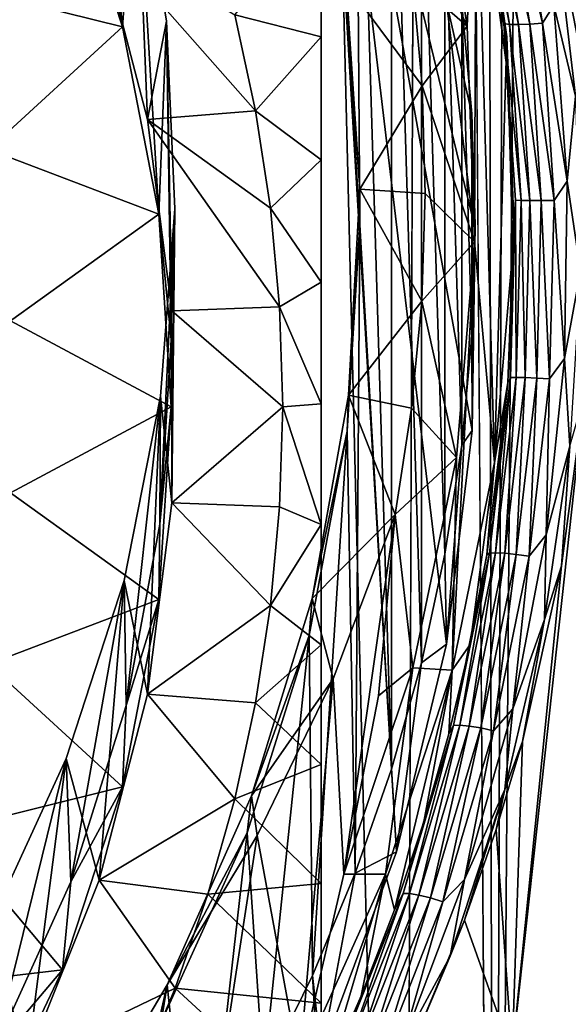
# Model space of a CAD drawing. Header units: metres. Extents: x -150 to 310, y -128 to 84.
# Tile 140 of 256: x 9.04 to 12.6, y -114.8 to -108.41. Entities that reach past the tile are written whole.
import ezdxf

# ---------------------------------------------------------------- set-up
doc = ezdxf.new("R2010")
doc.units = ezdxf.units.M
doc.layers.add('solid_26009703_SW0001', color=7, linetype='CONTINUOUS')

msp = doc.modelspace()

# ---------------------------------------------------------------- linework, layer by layer
at = {"layer": 'solid_26009703_SW0001'}
for points in [[(6.930787, -124.536209, 16.078339), (11.536177, -124.228737, 15.773892), (8.891487, -16.555485, 15.966087)], [(11.536177, -124.228737, 15.773892), (11.734013, -70.495155, 15.757394), (8.891487, -16.555485, 15.966087)], [(12.121939, -124.213478, 15.681359), (11.931825, -16.770004, 15.740615), (11.734013, -70.495155, 15.757394)], [(12.121939, -124.213478, 15.681359), (12.460302, -16.84701, 15.658169), (11.931825, -16.770004, 15.740615)], [(12.121939, -124.213478, 15.681359), (12.958789, -16.979885, 15.513978), (12.460302, -16.84701, 15.658169)], [(12.121939, -124.213478, 15.681359), (12.687868, -124.203407, 15.503138), (12.958789, -16.979885, 15.513978)], [(12.121939, -124.213478, 15.681359), (11.734013, -70.495155, 15.757394), (11.536177, -124.228737, 15.773892)], [(11.22054, -105.525398, -9.840409), (11.168049, -108.395683, -9.437017), (11.249475, -109.737617, -9.248421)], [(11.456324, -113.273857, -8.751435), (11.22054, -105.525398, -9.840409), (11.249475, -109.737617, -9.248421)], [(11.456324, -113.273857, -8.751435), (11.456323, -106.201378, -9.745407), (11.22054, -105.525398, -9.840409)], [(11, -115.126976, -13.136203), (11, -106.070992, -17.618486), (11, -105.628654, -14.471105)], [(11.979065, -109.681793, -13.901473), (11, -105.628654, -14.471105), (11.813814, -108.29332, -14.09661)], [(11.979065, -111.073837, -13.705834), (11, -105.628654, -14.471105), (11.979065, -109.681793, -13.901473)], [(11.813814, -112.462303, -13.510698), (11, -105.628654, -14.471105), (11.979065, -111.073837, -13.705834)], [(11.487624, -113.81176, -13.321044), (11, -105.628654, -14.471105), (11.813814, -112.462303, -13.510698)], [(11, -115.126976, -13.136203), (11, -105.628654, -14.471105), (11.487624, -113.81176, -13.321044)], [(12.714421, -108.773773, -9.862055), (12.584092, -107.744164, -9.993554), (12.698726, -105.8423, -9.902429)], [(9.71032, -108.453217, -18.012466), (9.320045, -107.264854, -18.17948), (9.459837, -106.043396, -7.344023)], [(9.71032, -108.453217, -18.012466), (9.459837, -106.043396, -7.344023), (9.79845, -107.213593, -7.344413)], [(11, -106.895905, -17.677893), (11, -106.070992, -17.618486), (11, -115.126976, -13.136203)], [(11.650536, -112.582642, -8.848578), (11.650536, -106.892593, -9.648263), (11.456323, -106.201378, -9.745407)], [(11.456324, -113.273857, -8.751435), (11.650536, -112.582642, -8.848578), (11.456323, -106.201378, -9.745407)], [(11, -107.711639, -17.707741), (11, -106.895905, -17.677893), (11, -115.126976, -13.136203)], [(11.803182, -111.87838, -8.947556), (11.803182, -107.596855, -9.549285), (11.650536, -106.892593, -9.648263)], [(11.650536, -112.582642, -8.848578), (11.803182, -111.87838, -8.947556), (11.650536, -106.892593, -9.648263)], [(11.487462, -107.447556, -7.929298), (11.731199, -107.057442, -8.312319), (11.947473, -108.448357, -8.116839)], [(11.947473, -108.448357, -8.116839), (11.731199, -107.057442, -8.312319), (12.004886, -107.144714, -8.300054)], [(11.995866, -109.847946, -7.920139), (11.947473, -108.448357, -8.116839), (12.004886, -107.144714, -8.300054)], [(11.995866, -109.847946, -7.920139), (12.004886, -107.144714, -8.300054), (12.125448, -111.281937, -7.718605)], [(12.004886, -107.144714, -8.300054), (12.204936, -108.518364, -8.106999), (12.125448, -111.281937, -7.718605)], [(12.202093, -108.700806, -9.64794), (12.204936, -108.518364, -8.106999), (12.004886, -107.144714, -8.300054)], [(12.071129, -107.706001, -9.779462), (12.202093, -108.700806, -9.64794), (12.004886, -107.144714, -8.300054)], [(9.79845, -107.213593, -7.344413), (9.557893, -107.84623, -18.097773), (9.871481, -109.054031, -17.928026)], [(9.944625, -109.669868, -17.841476), (9.71032, -108.453217, -18.012466), (9.79845, -107.213593, -7.344413)], [(9.995728, -108.41655, -7.343026), (9.79845, -107.213593, -7.344413), (9.871481, -109.054031, -17.928026)], [(9.944625, -109.669868, -17.841476), (9.79845, -107.213593, -7.344413), (9.995728, -108.41655, -7.343026)], [(9.71032, -108.453217, -18.012466), (8.559295, -108.167419, -18.052631), (9.320045, -107.264854, -18.17948)], [(12.186255, -108.431381, -9.762461), (12.071129, -107.706001, -9.779462), (12.004439, -107.307983, -9.940584)], [(12.004439, -107.307983, -9.940584), (12.041294, -107.315872, -10.019118), (12.222526, -108.436417, -9.8415)], [(12.186255, -108.431381, -9.762461), (12.004439, -107.307983, -9.940584), (12.222526, -108.436417, -9.8415)], [(12.171782, -107.310654, -10.131628), (12.254415, -107.297989, -10.156116), (12.436958, -108.427963, -9.977351)], [(12.436958, -108.427963, -9.977351), (12.254415, -107.297989, -10.156116), (12.510963, -108.311485, -9.988851)], [(12.041294, -107.315872, -10.019118), (12.098688, -107.316788, -10.084641), (12.279849, -108.437531, -9.907082)], [(12.222526, -108.436417, -9.8415), (12.041294, -107.315872, -10.019118), (12.279849, -108.437531, -9.907082)], [(12.098688, -107.316788, -10.084641), (12.171782, -107.310654, -10.131628), (12.353394, -108.434631, -9.953675)], [(12.279849, -108.437531, -9.907082), (12.098688, -107.316788, -10.084641), (12.353394, -108.434631, -9.953675)], [(12.353394, -108.434631, -9.953675), (12.171782, -107.310654, -10.131628), (12.436958, -108.427963, -9.977351)], [(11.592448, -108.13903, -7.832118), (11.487462, -107.447556, -7.929298), (11.947473, -108.448357, -8.116839)], [(11.912605, -111.168785, -9.047283), (11.912606, -108.306458, -9.449557), (11.803182, -107.596855, -9.549285)], [(11.803182, -111.87838, -8.947556), (11.912605, -111.168785, -9.047283), (11.803182, -107.596855, -9.549285)], [(10.437858, -108.374123, -18.023582), (11, -107.711639, -17.707741), (11, -108.517075, -17.70858)], [(11, -108.517075, -17.70858), (11, -107.711639, -17.707741), (11, -115.126976, -13.136203)], [(12.186255, -108.431381, -9.762461), (12.202093, -108.700806, -9.64794), (12.071129, -107.706001, -9.779462)], [(12.518934, -107.782211, -10.036634), (12.584092, -107.744164, -9.993554), (12.714421, -108.773773, -9.862055)], [(12.518934, -107.782211, -10.036634), (12.651862, -108.903755, -9.901805), (12.510963, -108.311485, -9.988851)], [(12.518934, -107.782211, -10.036634), (12.714421, -108.773773, -9.862055), (12.651862, -108.903755, -9.901805)], [(9.557893, -107.84623, -18.097773), (10.437858, -108.374123, -18.023582), (10.573108, -108.998032, -17.935896)], [(9.871481, -109.054031, -17.928026), (9.557893, -107.84623, -18.097773), (10.573108, -108.998032, -17.935896)], [(11.160658, -108.16938, -8.257029), (11.592448, -108.13903, -7.832118), (11.655028, -108.835503, -7.734235)], [(11.655028, -108.835503, -7.734235), (11.592448, -108.13903, -7.832118), (11.947473, -108.448357, -8.116839)], [(9.71032, -108.453217, -18.012466), (8.840143, -109.249092, -17.900614), (8.559295, -108.167419, -18.052631)], [(11.249817, -109.507027, -8.069035), (11.160658, -108.16938, -8.257029), (11.655028, -108.835503, -7.734235)], [(11.168049, -108.395683, -9.437017), (11.160658, -108.16938, -8.257029), (11.249817, -109.507027, -8.069035)], [(11.813814, -108.29332, -14.09661), (11.912606, -108.306458, -9.449557), (11.977777, -109.018478, -9.349489)], [(11.979065, -109.681793, -13.901473), (11.813814, -108.29332, -14.09661), (11.977777, -109.018478, -9.349489)], [(11.912605, -111.168785, -9.047283), (11.977777, -110.456757, -9.147352), (11.912606, -108.306458, -9.449557)], [(11.977777, -110.456757, -9.147352), (11.977777, -109.018478, -9.349489), (11.912606, -108.306458, -9.449557)], [(12.436958, -108.427963, -9.977351), (12.510963, -108.311485, -9.988851), (12.596971, -109.454979, -9.896935)], [(12.651862, -108.903755, -9.901805), (12.596971, -109.454979, -9.896935), (12.510963, -108.311485, -9.988851)], [(10.573108, -108.998032, -17.935896), (10.437858, -108.374123, -18.023582), (11, -108.517075, -17.70858)], [(11.249475, -109.737617, -9.248421), (11.168049, -108.395683, -9.437017), (11.249817, -109.507027, -8.069035)], [(9.944625, -109.669868, -17.841476), (8.840143, -109.249092, -17.900614), (9.71032, -108.453217, -18.012466)], [(9.995728, -108.41655, -7.343026), (9.871481, -109.054031, -17.928026), (10.029885, -110.297348, -17.75329)], [(9.944625, -109.669868, -17.841476), (9.995728, -108.41655, -7.343026), (10.025, -110.485672, -14.571112)], [(10.048661, -109.635475, -7.342975), (9.995728, -108.41655, -7.343026), (10.029885, -110.297348, -17.75329)], [(10.025, -110.485672, -14.571112), (9.995728, -108.41655, -7.343026), (10.048661, -109.635475, -7.342975)], [(11.655028, -108.835503, -7.734235), (11.947473, -108.448357, -8.116839), (11.995866, -109.847946, -7.920139)], [(12.260521, -109.578217, -9.682308), (12.202093, -108.700806, -9.64794), (12.186255, -108.431381, -9.762461)], [(12.186255, -108.431381, -9.762461), (12.222526, -108.436417, -9.8415), (12.29708, -109.579819, -9.761357)], [(12.260521, -109.578217, -9.682308), (12.186255, -108.431381, -9.762461), (12.29708, -109.579819, -9.761357)], [(12.222526, -108.436417, -9.8415), (12.279849, -108.437531, -9.907082), (12.354809, -109.580681, -9.826585)], [(12.29708, -109.579819, -9.761357), (12.222526, -108.436417, -9.8415), (12.354809, -109.580681, -9.826585)], [(12.279849, -108.437531, -9.907082), (12.353394, -108.434631, -9.953675), (12.42884, -109.580727, -9.872492)], [(12.354809, -109.580681, -9.826585), (12.279849, -108.437531, -9.907082), (12.42884, -109.580727, -9.872492)], [(12.353394, -108.434631, -9.953675), (12.436958, -108.427963, -9.977351), (12.512933, -109.579948, -9.895206)], [(12.42884, -109.580727, -9.872492), (12.353394, -108.434631, -9.953675), (12.512933, -109.579948, -9.895206)], [(12.512933, -109.579948, -9.895206), (12.436958, -108.427963, -9.977351), (12.596971, -109.454979, -9.896935)], [(10.573108, -108.998032, -17.935896), (11, -108.517075, -17.70858), (11, -109.315552, -17.678762)], [(11, -109.315552, -17.678762), (11, -108.517075, -17.70858), (11, -115.126976, -13.136203)], [(12.204936, -108.518364, -8.106999), (12.244505, -109.900208, -7.912794), (12.125448, -111.281937, -7.718605)], [(12.202093, -108.700806, -9.64794), (12.249831, -109.721207, -9.594291), (12.204936, -108.518364, -8.106999)], [(12.249831, -109.721207, -9.594291), (12.244505, -109.900208, -7.912794), (12.204936, -108.518364, -8.106999)], [(12.260521, -109.578217, -9.682308), (12.249831, -109.721207, -9.594291), (12.202093, -108.700806, -9.64794)], [(11.249817, -109.507027, -8.069035), (11.655028, -108.835503, -7.734235), (11.674977, -109.534424, -7.636008)], [(11.674977, -109.534424, -7.636008), (11.655028, -108.835503, -7.734235), (11.995866, -109.847946, -7.920139)], [(12.651862, -108.903755, -9.901805), (12.683293, -110.039917, -9.859507), (12.596971, -109.454979, -9.896935)], [(9.871481, -109.054031, -17.928026), (10.573108, -108.998032, -17.935896), (10.67016, -109.630264, -17.847042)], [(10.67016, -109.630264, -17.847042), (10.573108, -108.998032, -17.935896), (11, -109.315552, -17.678762)], [(11.977777, -110.456757, -9.147352), (11.999479, -109.737617, -9.248421), (11.977777, -109.018478, -9.349489)], [(11.979065, -109.681793, -13.901473), (11.977777, -109.018478, -9.349489), (11.999479, -109.737617, -9.248421)], [(9.871481, -109.054031, -17.928026), (10.67016, -109.630264, -17.847042), (10.729124, -110.271111, -17.756977)], [(10.029885, -110.297348, -17.75329), (9.871481, -109.054031, -17.928026), (10.729124, -110.271111, -17.756977)], [(9.944625, -109.669868, -17.841476), (8.98199, -110.362488, -17.744135), (8.840143, -109.249092, -17.900614)], [(10.67016, -109.630264, -17.847042), (11, -109.315552, -17.678762), (11, -110.110397, -17.616642)], [(11, -110.110397, -17.616642), (11, -109.315552, -17.678762), (11, -115.126976, -13.136203)], [(12.512933, -109.579948, -9.895206), (12.596971, -109.454979, -9.896935), (12.578966, -110.606476, -9.900761)], [(12.683293, -110.039917, -9.859507), (12.578966, -110.606476, -9.900761), (12.596971, -109.454979, -9.896935)], [(11.176095, -110.845482, -7.880928), (11.249817, -109.507027, -8.069035), (11.652225, -110.233246, -7.537795)], [(11.249475, -109.737617, -9.248421), (11.249817, -109.507027, -8.069035), (11.176095, -110.845482, -7.880928)], [(11.249817, -109.507027, -8.069035), (11.674977, -109.534424, -7.636008), (11.652225, -110.233246, -7.537795)], [(11.652225, -110.233246, -7.537795), (11.674977, -109.534424, -7.636008), (11.995866, -109.847946, -7.920139)], [(12.2279, -110.73037, -9.701422), (12.249831, -109.721207, -9.594291), (12.260521, -109.578217, -9.682308)], [(12.2279, -110.73037, -9.701422), (12.260521, -109.578217, -9.682308), (12.265654, -110.729095, -9.779913)], [(12.260521, -109.578217, -9.682308), (12.29708, -109.579819, -9.761357), (12.265654, -110.729095, -9.779913)], [(12.265654, -110.729095, -9.779913), (12.29708, -109.579819, -9.761357), (12.324291, -110.730133, -9.844322)], [(12.29708, -109.579819, -9.761357), (12.354809, -109.580681, -9.826585), (12.324291, -110.730133, -9.844322)], [(12.324291, -110.730133, -9.844322), (12.354809, -109.580681, -9.826585), (12.398868, -110.733398, -9.889218)], [(12.354809, -109.580681, -9.826585), (12.42884, -109.580727, -9.872492), (12.398868, -110.733398, -9.889218)], [(12.398868, -110.733398, -9.889218), (12.42884, -109.580727, -9.872492), (12.483096, -110.738609, -9.910817)], [(12.42884, -109.580727, -9.872492), (12.512933, -109.579948, -9.895206), (12.483096, -110.738609, -9.910817)], [(12.483096, -110.738609, -9.910817), (12.512933, -109.579948, -9.895206), (12.578966, -110.606476, -9.900761)], [(9.944625, -109.669868, -17.841476), (10.025, -110.920586, -17.665699), (8.98199, -110.362488, -17.744135)], [(9.944625, -109.669868, -17.841476), (10.025, -110.485672, -14.571112), (10.025, -110.920586, -17.665699)], [(9.951906, -111.682297, -14.402938), (10.048661, -109.635475, -7.342975), (9.956382, -110.851723, -7.342157)], [(10.025, -110.485672, -14.571112), (10.048661, -109.635475, -7.342975), (9.951906, -111.682297, -14.402938)], [(9.956382, -110.851723, -7.342157), (10.048661, -109.635475, -7.342975), (10.029885, -111.543816, -17.578112)], [(10.048661, -109.635475, -7.342975), (10.029885, -110.297348, -17.75329), (10.029885, -111.543816, -17.578112)], [(10.729124, -110.271111, -17.756977), (10.67016, -109.630264, -17.847042), (11, -110.110397, -17.616642)], [(11.168049, -111.079559, -9.059824), (11.249475, -109.737617, -9.248421), (11.176095, -110.845482, -7.880928)], [(11.220541, -113.949829, -8.656432), (11.249475, -109.737617, -9.248421), (11.168049, -111.079559, -9.059824)], [(11.220541, -113.949829, -8.656432), (11.456324, -113.273857, -8.751435), (11.249475, -109.737617, -9.248421)], [(11.979065, -111.073837, -13.705834), (11.999479, -109.737617, -9.248421), (11.977777, -110.456757, -9.147352)], [(11.979065, -111.073837, -13.705834), (11.979065, -109.681793, -13.901473), (11.999479, -109.737617, -9.248421)], [(12.249831, -109.721207, -9.594291), (12.211823, -110.765556, -9.618979), (12.244505, -109.900208, -7.912794)], [(12.2279, -110.73037, -9.701422), (12.211823, -110.765556, -9.618979), (12.249831, -109.721207, -9.594291)], [(11.652225, -110.233246, -7.537795), (11.995866, -109.847946, -7.920139), (11.877576, -111.249321, -7.723188)], [(11.995866, -109.847946, -7.920139), (12.125448, -111.281937, -7.718605), (11.849481, -112.63105, -7.528999)], [(11.877576, -111.249321, -7.723188), (11.995866, -109.847946, -7.920139), (11.849481, -112.63105, -7.528999)], [(12.211823, -110.765556, -9.618979), (12.125448, -111.281937, -7.718605), (12.244505, -109.900208, -7.912794)], [(12.683293, -110.039917, -9.859507), (12.614913, -111.176353, -9.905682), (12.578966, -110.606476, -9.900761)], [(10.729124, -110.271111, -17.756977), (11, -110.110397, -17.616642), (11, -110.900497, -17.522766)], [(11, -110.110397, -17.616642), (11, -115.126976, -13.136203), (11, -110.900497, -17.522766)], [(11.176095, -110.845482, -7.880928), (11.652225, -110.233246, -7.537795), (11.586861, -110.929405, -7.439956)], [(11.586861, -110.929405, -7.439956), (11.652225, -110.233246, -7.537795), (11.877576, -111.249321, -7.723188)], [(10.029885, -110.297348, -17.75329), (10.729124, -110.271111, -17.756977), (10.75, -110.920586, -17.665699)], [(10.029885, -111.543816, -17.578112), (10.029885, -110.297348, -17.75329), (10.75, -110.920586, -17.665699)], [(10.729124, -110.271111, -17.756977), (11, -110.900497, -17.522766), (10.75, -110.920586, -17.665699)], [(10.025, -110.920586, -17.665699), (8.98199, -111.478691, -17.587263), (8.98199, -110.362488, -17.744135)], [(10.025, -110.920586, -17.665699), (10.025, -110.485672, -14.571112), (9.951906, -111.682297, -14.402938)], [(11.979065, -111.073837, -13.705834), (11.977777, -110.456757, -9.147352), (11.912605, -111.168785, -9.047283)], [(12.483096, -110.738609, -9.910817), (12.578966, -110.606476, -9.900761), (12.459798, -111.752251, -9.989402)], [(12.614913, -111.176353, -9.905682), (12.459798, -111.752251, -9.989402), (12.578966, -110.606476, -9.900761)], [(12.09237, -111.871597, -9.806322), (12.211823, -110.765556, -9.618979), (12.2279, -110.73037, -9.701422)], [(12.09237, -111.871597, -9.806322), (12.2279, -110.73037, -9.701422), (12.131893, -111.868958, -9.883906)], [(12.131893, -111.868958, -9.883906), (12.265654, -110.729095, -9.779913), (12.191679, -111.871361, -9.947217)], [(12.2279, -110.73037, -9.701422), (12.265654, -110.729095, -9.779913), (12.131893, -111.868958, -9.883906)], [(12.265654, -110.729095, -9.779913), (12.324291, -110.730133, -9.844322), (12.191679, -111.871361, -9.947217)], [(12.191679, -111.871361, -9.947217), (12.324291, -110.730133, -9.844322), (12.266685, -111.878616, -9.990916)], [(12.324291, -110.730133, -9.844322), (12.398868, -110.733398, -9.889218), (12.266685, -111.878616, -9.990916)], [(12.266685, -111.878616, -9.990916), (12.398868, -110.733398, -9.889218), (12.350589, -111.890114, -10.011319)], [(12.398868, -110.733398, -9.889218), (12.483096, -110.738609, -9.910817), (12.350589, -111.890114, -10.011319)], [(12.350589, -111.890114, -10.011319), (12.483096, -110.738609, -9.910817), (12.459798, -111.752251, -9.989402)], [(12.211823, -110.765556, -9.618979), (12.075994, -111.882072, -9.724061), (12.125448, -111.281937, -7.718605)], [(12.09237, -111.871597, -9.806322), (12.075994, -111.882072, -9.724061), (12.211823, -110.765556, -9.618979)], [(9.720325, -112.047798, -7.342165), (9.956382, -110.851723, -7.342157), (9.871483, -112.78714, -17.403374)], [(9.733692, -112.861465, -14.237216), (9.956382, -110.851723, -7.342157), (9.720325, -112.047798, -7.342165)], [(9.951906, -111.682297, -14.402938), (9.956382, -110.851723, -7.342157), (9.733692, -112.861465, -14.237216)], [(9.956382, -110.851723, -7.342157), (10.029885, -111.543816, -17.578112), (9.871483, -112.78714, -17.403374)], [(10.940619, -112.165291, -7.69544), (11.176095, -110.845482, -7.880928), (11.479125, -111.620361, -7.342849)], [(11.168049, -111.079559, -9.059824), (11.176095, -110.845482, -7.880928), (10.940619, -112.165291, -7.69544)], [(11.176095, -110.845482, -7.880928), (11.586861, -110.929405, -7.439956), (11.479125, -111.620361, -7.342849)], [(12.707843, -110.854538, -9.839879), (12.874732, -115.124756, -9.609809), (12.239875, -115.125687, -10.1058)], [(12.559953, -111.952621, -9.948239), (12.707843, -110.854538, -9.839879), (12.239875, -115.125687, -10.1058)], [(12.614913, -111.176353, -9.905682), (12.707843, -110.854538, -9.839879), (12.559953, -111.952621, -9.948239)], [(9.944625, -112.17131, -17.489922), (8.98199, -111.478691, -17.587263), (10.025, -110.920586, -17.665699)], [(9.944625, -112.17131, -17.489922), (10.025, -110.920586, -17.665699), (9.951906, -111.682297, -14.402938)], [(10.029885, -111.543816, -17.578112), (10.75, -110.920586, -17.665699), (10.729124, -111.570068, -17.574421)], [(10.729124, -111.570068, -17.574421), (10.75, -110.920586, -17.665699), (11, -111.685875, -17.395224)], [(10.75, -110.920586, -17.665699), (11, -110.900497, -17.522766), (11, -111.685875, -17.395224)], [(11, -110.900497, -17.522766), (11, -115.126976, -13.136203), (11, -111.685875, -17.395224)], [(11.586861, -110.929405, -7.439956), (11.877576, -111.249321, -7.723188), (11.479125, -111.620361, -7.342849)], [(10.922435, -112.404724, -8.873583), (11.168049, -111.079559, -9.059824), (10.940619, -112.165291, -7.69544)], [(10.942246, -114.614601, -8.563005), (11.168049, -111.079559, -9.059824), (10.922435, -112.404724, -8.873583)], [(10.942246, -114.614601, -8.563005), (11.220541, -113.949829, -8.656432), (11.168049, -111.079559, -9.059824)], [(11.813814, -112.462303, -13.510698), (11.979065, -111.073837, -13.705834), (11.912605, -111.168785, -9.047283)], [(11.813814, -112.462303, -13.510698), (11.912605, -111.168785, -9.047283), (11.803182, -111.87838, -8.947556)], [(12.614913, -111.176353, -9.905682), (12.559953, -111.952621, -9.948239), (12.450226, -112.301125, -10.024621)], [(12.614913, -111.176353, -9.905682), (12.450226, -112.301125, -10.024621), (12.459798, -111.752251, -9.989402)], [(11.479125, -111.620361, -7.342849), (11.877576, -111.249321, -7.723188), (11.594935, -112.616043, -7.531109)], [(11.594935, -112.616043, -7.531109), (11.877576, -111.249321, -7.723188), (11.849481, -112.63105, -7.528999)], [(11.966209, -112.463509, -9.807784), (11.849481, -112.63105, -7.528999), (12.125448, -111.281937, -7.718605)], [(12.075994, -111.882072, -9.724061), (11.966209, -112.463509, -9.807784), (12.125448, -111.281937, -7.718605)], [(9.944625, -112.17131, -17.489922), (8.840143, -112.592087, -17.430786), (8.98199, -111.478691, -17.587263)], [(9.871483, -112.78714, -17.403374), (10.029885, -111.543816, -17.578112), (10.67016, -112.210922, -17.484356)], [(10.029885, -111.543816, -17.578112), (10.729124, -111.570068, -17.574421), (10.67016, -112.210922, -17.484356)], [(10.67016, -112.210922, -17.484356), (10.729124, -111.570068, -17.574421), (11, -111.685875, -17.395224)], [(10.940619, -112.165291, -7.69544), (11.479125, -111.620361, -7.342849), (11.077764, -112.686134, -7.342849)], [(11.077764, -112.686134, -7.342849), (11.479125, -111.620361, -7.342849), (11.147536, -113.955582, -7.342849)], [(11.371046, -112.796898, -7.342849), (11.147536, -113.955582, -7.342849), (11.479125, -111.620361, -7.342849)], [(11.371046, -112.796898, -7.342849), (11.479125, -111.620361, -7.342849), (11.594935, -112.616043, -7.531109)], [(9.944625, -112.17131, -17.489922), (9.951906, -111.682297, -14.402938), (9.733692, -112.861465, -14.237216)], [(10.67016, -112.210922, -17.484356), (11, -111.685875, -17.395224), (11, -112.467049, -17.235849)], [(11, -111.685875, -17.395224), (11, -115.126976, -13.136203), (11, -112.467049, -17.235849)], [(12.350589, -111.890114, -10.011319), (12.459798, -111.752251, -9.989402), (12.24298, -112.88205, -10.141956)], [(12.450226, -112.301125, -10.024621), (12.24298, -112.88205, -10.141956), (12.459798, -111.752251, -9.989402)], [(11.813814, -112.462303, -13.510698), (11.803182, -111.87838, -8.947556), (11.650536, -112.582642, -8.848578)], [(11.858829, -112.990616, -9.973382), (12.075994, -111.882072, -9.724061), (12.09237, -111.871597, -9.806322)], [(11.858829, -112.990616, -9.973382), (12.09237, -111.871597, -9.806322), (11.900161, -112.98864, -10.050036)], [(11.858829, -112.990616, -9.973382), (11.966209, -112.463509, -9.807784), (12.075994, -111.882072, -9.724061)], [(11.900161, -112.98864, -10.050036), (12.131893, -111.868958, -9.883906), (11.960906, -112.994026, -10.112241)], [(12.09237, -111.871597, -9.806322), (12.131893, -111.868958, -9.883906), (11.900161, -112.98864, -10.050036)], [(12.131893, -111.868958, -9.883906), (12.191679, -111.871361, -9.947217), (11.960906, -112.994026, -10.112241)], [(11.960906, -112.994026, -10.112241), (12.191679, -111.871361, -9.947217), (12.035941, -113.00631, -10.154749)], [(12.191679, -111.871361, -9.947217), (12.266685, -111.878616, -9.990916), (12.035941, -113.00631, -10.154749)], [(12.035941, -113.00631, -10.154749), (12.266685, -111.878616, -9.990916), (12.11894, -113.024467, -10.173979)], [(12.266685, -111.878616, -9.990916), (12.350589, -111.890114, -10.011319), (12.11894, -113.024467, -10.173979)], [(12.11894, -113.024467, -10.173979), (12.350589, -111.890114, -10.011319), (12.24298, -112.88205, -10.141956)], [(12.307258, -113.0933, -10.120595), (12.559953, -111.952621, -9.948239), (12.239875, -115.125687, -10.1058)], [(12.450226, -112.301125, -10.024621), (12.559953, -111.952621, -9.948239), (12.307258, -113.0933, -10.120595)], [(9.344248, -113.205635, -7.341419), (9.720325, -112.047798, -7.342165), (9.557897, -113.994942, -17.233627)], [(9.373538, -114.005989, -14.076364), (9.720325, -112.047798, -7.342165), (9.344248, -113.205635, -7.341419)], [(9.733692, -112.861465, -14.237216), (9.720325, -112.047798, -7.342165), (9.373538, -114.005989, -14.076364)], [(9.720325, -112.047798, -7.342165), (9.871483, -112.78714, -17.403374), (9.557897, -113.994942, -17.233627)], [(10.546741, -113.447708, -7.515209), (10.940619, -112.165291, -7.69544), (11.077764, -112.686134, -7.342849)], [(10.922435, -112.404724, -8.873583), (10.940619, -112.165291, -7.69544), (10.546741, -113.447708, -7.515209)], [(9.71032, -113.387962, -17.318933), (8.840143, -112.592087, -17.430786), (9.944625, -112.17131, -17.489922)], [(9.71032, -113.387962, -17.318933), (9.944625, -112.17131, -17.489922), (9.733692, -112.861465, -14.237216)], [(9.871483, -112.78714, -17.403374), (10.67016, -112.210922, -17.484356), (10.573107, -112.843147, -17.395502)], [(10.573107, -112.843147, -17.395502), (10.67016, -112.210922, -17.484356), (11, -112.467049, -17.235849)], [(12.450226, -112.301125, -10.024621), (12.307258, -113.0933, -10.120595), (12.192439, -113.406456, -10.193456)], [(12.450226, -112.301125, -10.024621), (12.192439, -113.406456, -10.193456), (12.24298, -112.88205, -10.141956)], [(10.519304, -113.686386, -8.693458), (10.922435, -112.404724, -8.873583), (10.546741, -113.447708, -7.515209)], [(10.624513, -115.261414, -8.472102), (10.922435, -112.404724, -8.873583), (10.519304, -113.686386, -8.693458)], [(10.624513, -115.261414, -8.472102), (10.942246, -114.614601, -8.563005), (10.922435, -112.404724, -8.873583)], [(10.573107, -112.843147, -17.395502), (11, -112.467049, -17.235849), (11, -113.242813, -17.044422)], [(11, -112.467049, -17.235849), (11, -115.126976, -13.136203), (11, -113.242813, -17.044422)], [(11.487624, -113.81176, -13.321044), (11.813814, -112.462303, -13.510698), (11.650536, -112.582642, -8.848578)], [(11.966209, -112.463509, -9.807784), (11.82912, -113.044037, -9.900702), (11.849481, -112.63105, -7.528999)], [(11.858829, -112.990616, -9.973382), (11.82912, -113.044037, -9.900702), (11.966209, -112.463509, -9.807784)], [(9.71032, -113.387962, -17.318933), (8.559295, -113.673759, -17.278767), (8.840143, -112.592087, -17.430786)], [(11.147536, -113.955582, -7.342849), (11.594935, -112.616043, -7.531109), (11.41622, -113.955582, -7.342849)], [(11.371046, -112.796898, -7.342849), (11.594935, -112.616043, -7.531109), (11.147536, -113.955582, -7.342849)], [(11.594935, -112.616043, -7.531109), (11.849481, -112.63105, -7.528999), (11.41622, -113.955582, -7.342849)], [(11.487624, -113.81176, -13.321044), (11.650536, -112.582642, -8.848578), (11.456324, -113.273857, -8.751435)], [(11.475597, -114.186729, -10.106514), (11.41622, -113.955582, -7.342849), (11.849481, -112.63105, -7.528999)], [(11.666508, -113.615143, -9.99666), (11.475597, -114.186729, -10.106514), (11.849481, -112.63105, -7.528999)], [(11.82912, -113.044037, -9.900702), (11.666508, -113.615143, -9.99666), (11.849481, -112.63105, -7.528999)], [(10.546741, -113.447708, -7.515209), (11.077764, -112.686134, -7.342849), (10.584761, -113.704048, -7.342849)], [(10.584761, -113.704048, -7.342849), (11.077764, -112.686134, -7.342849), (10.858107, -115.19558, -7.342849)], [(11.077764, -112.686134, -7.342849), (11.147536, -113.955582, -7.342849), (10.858107, -115.19558, -7.342849)], [(9.557897, -113.994942, -17.233627), (9.871483, -112.78714, -17.403374), (10.437856, -113.467064, -17.307816)], [(9.871483, -112.78714, -17.403374), (10.573107, -112.843147, -17.395502), (10.437856, -113.467064, -17.307816)], [(9.71032, -113.387962, -17.318933), (9.733692, -112.861465, -14.237216), (9.373538, -114.005989, -14.076364)], [(10.437856, -113.467064, -17.307816), (10.573107, -112.843147, -17.395502), (11, -113.242813, -17.044422)], [(12.11894, -113.024467, -10.173979), (12.24298, -112.88205, -10.141956), (11.930914, -113.989555, -10.332074)], [(12.192439, -113.406456, -10.193456), (11.930914, -113.989555, -10.332074), (12.24298, -112.88205, -10.141956)], [(11.530849, -114.08107, -10.174117), (11.82912, -113.044037, -9.900702), (11.858829, -112.990616, -9.973382)], [(11.530849, -114.08107, -10.174117), (11.858829, -112.990616, -9.973382), (11.573478, -114.081886, -10.250079)], [(11.573478, -114.081886, -10.250079), (11.900161, -112.98864, -10.050036), (11.634546, -114.091919, -10.311383)], [(11.858829, -112.990616, -9.973382), (11.900161, -112.98864, -10.050036), (11.573478, -114.081886, -10.250079)], [(11.900161, -112.98864, -10.050036), (11.960906, -112.994026, -10.112241), (11.634546, -114.091919, -10.311383)], [(11.634546, -114.091919, -10.311383), (11.960906, -112.994026, -10.112241), (11.708906, -114.110313, -10.35286)], [(11.960906, -112.994026, -10.112241), (12.035941, -113.00631, -10.154749), (11.708906, -114.110313, -10.35286)], [(11.530849, -114.08107, -10.174117), (11.666508, -113.615143, -9.99666), (11.82912, -113.044037, -9.900702)], [(11.708906, -114.110313, -10.35286), (12.035941, -113.00631, -10.154749), (11.790289, -114.135521, -10.371013)], [(12.035941, -113.00631, -10.154749), (12.11894, -113.024467, -10.173979), (11.790289, -114.135521, -10.371013)], [(11.790289, -114.135521, -10.371013), (12.11894, -113.024467, -10.173979), (11.930914, -113.989555, -10.332074)], [(12.136273, -113.666855, -10.226242), (12.307258, -113.0933, -10.120595), (12.239875, -115.125687, -10.1058)], [(12.192439, -113.406456, -10.193456), (12.307258, -113.0933, -10.120595), (12.136273, -113.666855, -10.226242)], [(8.833949, -114.308739, -7.341288), (9.344248, -113.205635, -7.341419), (9.093265, -115.158516, -17.070097)], [(8.876697, -115.099182, -13.922725), (9.344248, -113.205635, -7.341419), (8.833949, -114.308739, -7.341288)], [(9.373538, -114.005989, -14.076364), (9.344248, -113.205635, -7.341419), (8.876697, -115.099182, -13.922725)], [(9.344248, -113.205635, -7.341419), (9.557897, -113.994942, -17.233627), (9.093265, -115.158516, -17.070097)], [(10.437856, -113.467064, -17.307816), (11, -113.242813, -17.044422), (11, -114.016815, -16.821606)], [(11, -113.242813, -17.044422), (11, -115.126976, -13.136203), (11, -114.016815, -16.821606)], [(11.487624, -113.81176, -13.321044), (11.456324, -113.273857, -8.751435), (11.220541, -113.949829, -8.656432)], [(9.320045, -114.576324, -17.151918), (8.559295, -113.673759, -17.278767), (9.71032, -113.387962, -17.318933)], [(9.320045, -114.576324, -17.151918), (9.71032, -113.387962, -17.318933), (9.373538, -114.005989, -14.076364)], [(10.546741, -113.447708, -7.515209), (10.584761, -113.704048, -7.342849), (10.000115, -114.67411, -7.342849)], [(10.519304, -113.686386, -8.693458), (10.546741, -113.447708, -7.515209), (10.000115, -114.67411, -7.342849)], [(12.192439, -113.406456, -10.193456), (11.929235, -114.254318, -10.342326), (11.837966, -114.489494, -10.389411)], [(12.192439, -113.406456, -10.193456), (11.837966, -114.489494, -10.389411), (11.930914, -113.989555, -10.332074)], [(12.192439, -113.406456, -10.193456), (12.136273, -113.666855, -10.226242), (11.929235, -114.254318, -10.342326)], [(9.557897, -113.994942, -17.233627), (10.437856, -113.467064, -17.307816), (10.263181, -114.086136, -17.22081)], [(10.263181, -114.086136, -17.22081), (10.437856, -113.467064, -17.307816), (11, -114.016815, -16.821606)], [(11.530849, -114.08107, -10.174117), (11.475597, -114.186729, -10.106514), (11.666508, -113.615143, -9.99666)], [(9.320045, -114.576324, -17.151918), (8.143178, -114.715843, -17.132311), (8.559295, -113.673759, -17.278767)], [(9.960396, -114.91629, -8.520605), (10.519304, -113.686386, -8.693458), (10.000115, -114.67411, -7.342849)], [(10.270031, -115.884048, -8.384596), (10.519304, -113.686386, -8.693458), (9.960396, -114.91629, -8.520605)], [(10.270031, -115.884048, -8.384596), (10.624513, -115.261414, -8.472102), (10.519304, -113.686386, -8.693458)], [(11.929235, -114.254318, -10.342326), (12.136273, -113.666855, -10.226242), (12.239875, -115.125687, -10.1058)], [(10.000115, -114.67411, -7.342849), (10.584761, -113.704048, -7.342849), (10.177477, -116.354515, -7.342849)], [(10.584761, -113.704048, -7.342849), (10.858107, -115.19558, -7.342849), (10.177477, -116.354515, -7.342849)], [(11, -115.126976, -13.136203), (11.487624, -113.81176, -13.321044), (11.220541, -113.949829, -8.656432)], [(10.858107, -115.19558, -7.342849), (11.147536, -113.955582, -7.342849), (11.41622, -113.955582, -7.342849)], [(10.858107, -115.19558, -7.342849), (11.41622, -113.955582, -7.342849), (11.024611, -115.281555, -10.322847)], [(11, -115.126976, -13.136203), (11.220541, -113.949829, -8.656432), (10.942246, -114.614601, -8.563005)], [(11.259501, -114.747162, -10.220003), (11.024611, -115.281555, -10.322847), (11.41622, -113.955582, -7.342849)], [(11.475597, -114.186729, -10.106514), (11.259501, -114.747162, -10.220003), (11.41622, -113.955582, -7.342849)], [(9.320045, -114.576324, -17.151918), (9.373538, -114.005989, -14.076364), (8.876697, -115.099182, -13.922725)], [(9.093265, -115.158516, -17.070097), (9.557897, -113.994942, -17.233627), (10.050527, -114.696281, -17.135061)], [(9.557897, -113.994942, -17.233627), (10.263181, -114.086136, -17.22081), (10.050527, -114.696281, -17.135061)], [(10.263181, -114.086136, -17.22081), (11, -114.016815, -16.821606), (11, -114.792725, -16.568068)], [(11, -114.016815, -16.821606), (11, -115.126976, -13.136203), (11, -114.792725, -16.568068)], [(11.930914, -113.989555, -10.332074), (11.837966, -114.489494, -10.389411), (11.523644, -115.070419, -10.531803)], [(11.790289, -114.135521, -10.371013), (11.930914, -113.989555, -10.332074), (11.523644, -115.070419, -10.531803)], [(10.050527, -114.696281, -17.135061), (10.263181, -114.086136, -17.22081), (11, -114.792725, -16.568068)], [(11.109446, -115.138786, -10.37903), (11.475597, -114.186729, -10.106514), (11.530849, -114.08107, -10.174117)], [(11.109446, -115.138786, -10.37903), (11.530849, -114.08107, -10.174117), (11.152334, -115.144409, -10.454641)], [(11.530849, -114.08107, -10.174117), (11.573478, -114.081886, -10.250079), (11.152334, -115.144409, -10.454641)], [(11.152334, -115.144409, -10.454641), (11.573478, -114.081886, -10.250079), (11.212665, -115.160667, -10.515338)], [(11.573478, -114.081886, -10.250079), (11.634546, -114.091919, -10.311383), (11.212665, -115.160667, -10.515338)], [(11.212665, -115.160667, -10.515338), (11.634546, -114.091919, -10.311383), (11.28535, -115.186188, -10.556001)], [(11.634546, -114.091919, -10.311383), (11.708906, -114.110313, -10.35286), (11.28535, -115.186188, -10.556001)], [(11.28535, -115.186188, -10.556001), (11.708906, -114.110313, -10.35286), (11.364264, -115.218826, -10.573203)], [(11.708906, -114.110313, -10.35286), (11.790289, -114.135521, -10.371013), (11.364264, -115.218826, -10.573203)], [(11.364264, -115.218826, -10.573203), (11.790289, -114.135521, -10.371013), (11.523644, -115.070419, -10.531803)], [(11.109446, -115.138786, -10.37903), (11.259501, -114.747162, -10.220003), (11.475597, -114.186729, -10.106514)], [(11.929235, -114.254318, -10.342326), (12.239875, -115.125687, -10.1058), (11.56196, -115.136909, -10.517199)], [(11.929235, -114.254318, -10.342326), (11.56196, -115.136909, -10.517199), (11.837966, -114.489494, -10.389411)], [(8.833949, -114.308739, -7.341288), (9.093265, -115.158516, -17.070097), (8.484879, -116.253075, -16.916267)], [(11.523644, -115.070419, -10.531803), (11.837966, -114.489494, -10.389411), (11.56196, -115.136909, -10.517199)], [(8.785563, -115.701462, -16.993792), (8.143178, -114.715843, -17.132311), (9.320045, -114.576324, -17.151918)], [(8.785563, -115.701462, -16.993792), (9.320045, -114.576324, -17.151918), (8.876697, -115.099182, -13.922725)], [(11, -115.569305, -16.283585), (10.942246, -114.614601, -8.563005), (10.624513, -115.261414, -8.472102)], [(11, -115.569305, -16.283585), (11, -115.126976, -13.136203), (10.942246, -114.614601, -8.563005)], [(9.093265, -115.158516, -17.070097), (10.050527, -114.696281, -17.135061), (9.802215, -115.290901, -17.051491)], [(9.29226, -115.872414, -7.342849), (10.000115, -114.67411, -7.342849), (9.370332, -117.437126, -7.342849)], [(9.960396, -114.91629, -8.520605), (10.000115, -114.67411, -7.342849), (9.29226, -115.872414, -7.342849)], [(10.000115, -114.67411, -7.342849), (10.177477, -116.354515, -7.342849), (9.370332, -117.437126, -7.342849)], [(9.802215, -115.290901, -17.051491), (10.050527, -114.696281, -17.135061), (11, -115.569305, -16.283585)], [(10.050527, -114.696281, -17.135061), (11, -114.792725, -16.568068), (11, -115.569305, -16.283585)], [(11.109446, -115.138786, -10.37903), (11.024611, -115.281555, -10.322847), (11.259501, -114.747162, -10.220003)], [(11, -114.792725, -16.568068), (11, -115.126976, -13.136203), (11, -115.569305, -16.283585)]]:
    msp.add_3dface(points, dxfattribs=at)

doc.saveas('drawing.dxf')
